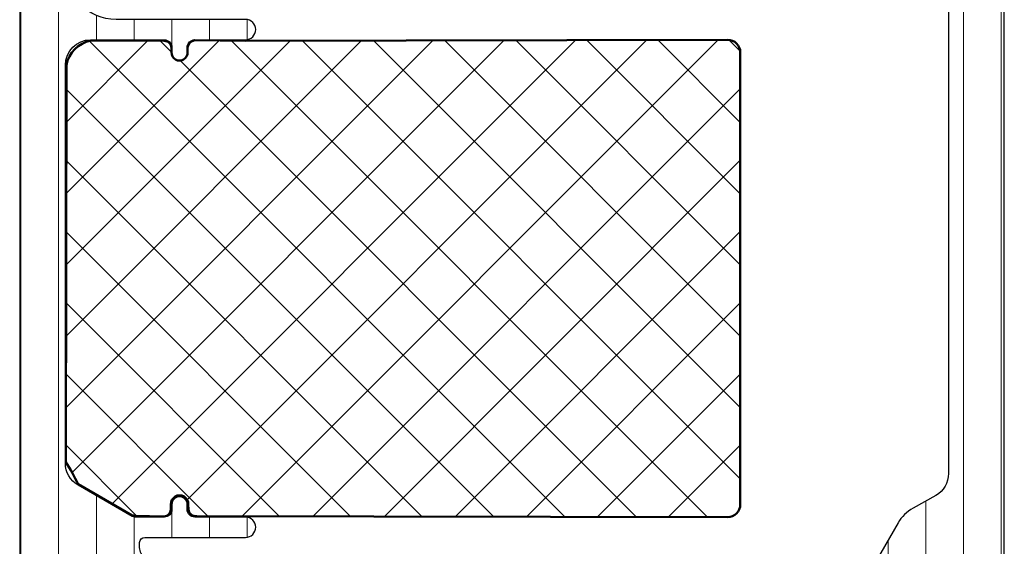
# Model space of a CAD drawing. Header units: millimetres. Extents: x 71658 to 298332, y -154437 to -30421.
# Tile 95 of 155: x 92996 to 93035, y -58667 to -58646. Entities that reach past the tile are written whole.
import ezdxf

# ---------------------------------------------------------------- set-up
doc = ezdxf.new("R2010")
doc.units = ezdxf.units.MM
doc.header["$LTSCALE"] = 500
doc.header["$MEASUREMENT"] = 0
for name, color, linetype, lineweight in [('0S-Profile Isolator', 91, 'Continuous', 50), ('0S-Profile PVC-U', 254, 'Continuous', 25), ('0S-Shading Isolator', 103, 'Continuous', 25), ('0S-Shading PVC-U', 253, 'Continuous', 13), ('A-13-UKS', 250, 'Continuous', 5)]:
    doc.layers.add(name, color=color, linetype=linetype, lineweight=lineweight)
pattern_1 = [(90, (0, 0), (-1.485899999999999, 3e-16), [])]

# ---------------------------------------------------------------- blocks, each defined once
blk = doc.blocks.new('284157__93C47410_0FC5_4405_888E_7FD97B9E1D3B___93B69BB7_5C29_4629_9B20_220E565E389C_')
at = {"layer": '0S-Shading PVC-U'}
h = blk.add_hatch(dxfattribs=at)
h.set_pattern_fill('ANSI31', color=256, scale=0.4680000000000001, angle=45, style=0)
h.set_pattern_definition(pattern_1)
edge = h.paths.add_edge_path()
edge.add_line((0.2000122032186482, 43.81957921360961), (0.2000122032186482, 16.2800000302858))
edge.add_arc((0.7000122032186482, 16.2800000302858), 0.5000000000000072, 180, 270)
edge.add_line((0.7000122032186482, 15.7800000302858), (1.579986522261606, 15.7800000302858))
edge.add_ellipse((1.579986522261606, 15.48000003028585), major_axis=(-0.2999999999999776, 0), ratio=1, start_angle=180, end_angle=270, ccw=False)
edge.add_line((1.879986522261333, 15.48000003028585), (1.879986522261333, 12.7200020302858))
edge.add_arc((1.999986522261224, 12.7200020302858), 0.1199999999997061, 180, 269.9999999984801)
edge.add_line((1.999986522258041, 12.60000203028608), (6.100014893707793, 12.60000203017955))
edge.add_arc((6.100014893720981, 13.09999171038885), 0.4999896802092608, 269.9999999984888, 360)
edge.add_line((6.600004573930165, 13.09999171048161), (6.600004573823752, 13.67320420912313))
edge.add_line((6.600004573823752, 13.67320420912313), (4.989171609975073, 16.4625728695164))
edge.add_ellipse((5.426481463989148, 16.70497767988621), major_axis=(-0.5000000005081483, 0), ratio=1, start_angle=0, end_angle=29.00000000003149, ccw=False)
edge.add_line((4.92648146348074, 16.70497767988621), (4.92648146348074, 16.90000203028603))
edge.add_ellipse((5.126481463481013, 16.90000203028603), major_axis=(-0.1999999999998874, 0), ratio=1, start_angle=270, end_angle=360, ccw=False)
edge.add_line((5.126481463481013, 17.10000203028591), (9.100012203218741, 17.10000203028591))
edge.add_arc((9.100012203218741, 17.50000203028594), 0.4000000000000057, 270, 450)
edge.add_line((9.100012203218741, 17.90000203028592), (7.100012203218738, 17.90000203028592))
edge.add_ellipse((7.100012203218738, 18.20000203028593), major_axis=(-0.3000000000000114, 0), ratio=1, start_angle=0, end_angle=90, ccw=False)
edge.add_line((6.800012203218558, 18.20000203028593), (6.800012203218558, 18.40000203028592))
edge.add_arc((6.500012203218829, 18.40000203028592), 0.3000000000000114, 0, 180)
edge.add_line((6.200012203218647, 18.40000203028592), (6.200012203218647, 18.2000020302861))
edge.add_ellipse((5.900012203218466, 18.20000203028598), major_axis=(-0.3000000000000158, 0), ratio=1, start_angle=90, end_angle=180, ccw=False)
edge.add_line((5.900012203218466, 17.90000203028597), (4.735910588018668, 17.90000203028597))
edge.add_ellipse((4.735910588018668, 18.10000202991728), major_axis=(-0.1999999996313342, 0), ratio=1, start_angle=60.00000634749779, end_angle=90, ccw=False)
edge.add_line((4.635910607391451, 17.92679693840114), (2.500012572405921, 19.15995792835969))
edge.add_ellipse((3.000012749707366, 20.02598386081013), major_axis=(-1.000000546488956, 0), ratio=1, start_angle=0, end_angle=60.00000634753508, ccw=False)
edge.add_line((2.00001220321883, 20.02598386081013), (2.00001220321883, 35.70000203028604))
edge.add_ellipse((3.00001220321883, 35.70000203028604), major_axis=(-0.9999999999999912, 0), ratio=1, start_angle=270, end_angle=360, ccw=False)
edge.add_line((3.00001220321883, 36.70000203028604), (5.900012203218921, 36.70000203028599))
edge.add_ellipse((5.900012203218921, 36.40000203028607), major_axis=(-0.299999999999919, 0), ratio=1, start_angle=180, end_angle=270, ccw=False)
edge.add_line((6.200012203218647, 36.40000203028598), (6.200012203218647, 36.20000203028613))
edge.add_arc((6.500012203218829, 36.20000203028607), 0.3000000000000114, 180, 360)
edge.add_line((6.800012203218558, 36.20000203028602), (6.800012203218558, 36.400002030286))
edge.add_ellipse((7.100012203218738, 36.400002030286), major_axis=(-0.2999999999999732, 0), ratio=1, start_angle=270, end_angle=360, ccw=False)
edge.add_line((7.100012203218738, 36.70000203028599), (9.100012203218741, 36.70000203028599))
edge.add_arc((9.100012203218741, 37.10000203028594), 0.3999999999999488, 270, 450)
edge.add_line((9.100012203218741, 37.50000203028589), (4.00001220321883, 37.50000203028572))
edge.add_ellipse((4.00001220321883, 39.50000203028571), major_axis=(-2.000000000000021, 0), ratio=1, start_angle=0, end_angle=90, ccw=False)
edge.add_line((2.00001220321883, 39.50000203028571), (2.00001220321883, 40.29556465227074))
edge.add_ellipse((3.000012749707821, 40.29556465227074), major_axis=(-1.000000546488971, 0), ratio=1, start_angle=299.99999999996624, end_angle=360, ccw=False)
edge.add_line((2.50001247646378, 41.16159052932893), (4.600012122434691, 42.37081465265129))
edge.add_arc((4.100012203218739, 43.23684010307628), 1.000000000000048, 299.9999946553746, 360)
edge.add_line((5.100012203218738, 43.23684010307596), (5.100012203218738, 43.61335990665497))
edge.add_ellipse((5.600012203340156, 43.6133599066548), major_axis=(-0.5000000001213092, 0), ratio=1, start_angle=331.0000000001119, end_angle=360, ccw=False)
edge.add_line((5.162702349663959, 43.85576471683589), (6.600009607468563, 46.4415359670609))
edge.add_line((6.600009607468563, 46.4415359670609), (6.600004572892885, 47.00001685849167))
edge.add_arc((6.1000148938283, 47.00001235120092), 0.4999896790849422, 0.0005165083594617, 90)
edge.add_line((6.1000148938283, 47.50000203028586), (1.999986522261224, 47.50000203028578))
edge.add_arc((1.999986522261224, 47.38000203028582), 0.1199999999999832, 90, 180)
edge.add_line((1.879986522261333, 47.38000203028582), (1.879986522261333, 44.62000403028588))
edge.add_ellipse((1.579986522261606, 44.62000403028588), major_axis=(-0.2999999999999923, 0), ratio=1, start_angle=89.9999999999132, end_angle=180, ccw=False)
edge.add_line((1.579986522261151, 44.32000403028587), (0.7000122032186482, 44.31957921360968))
edge.add_arc((0.7000122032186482, 43.81957921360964), 0.5000000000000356, 90, 180)
at = {"layer": '0S-Profile PVC-U', "color": 7}
for points in [[(1.879986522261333, 47.38000203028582), (1.879986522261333, 44.62000403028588)], [(6.1000148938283, 47.50000203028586), (1.999986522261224, 47.50000203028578)], [(5.162702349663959, 43.85576471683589), (6.600009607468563, 46.4415359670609), (6.600004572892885, 47.00001685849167)], [(1.579986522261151, 44.32000403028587), (0.7000122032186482, 44.31957921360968)], [(0.2000122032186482, 43.81957921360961), (0.2000122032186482, 16.2800000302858)], [(5.100012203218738, 43.23684010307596), (5.100012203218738, 43.61335990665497)], [(2.50001247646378, 41.16159052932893), (4.600012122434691, 42.37081465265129)], [(2.00001220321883, 39.50000203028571), (2.00001220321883, 40.29556465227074)], [(9.100012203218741, 37.50000203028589), (4.00001220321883, 37.50000203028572)], [(3.00001220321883, 36.70000203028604), (5.900012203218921, 36.70000203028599)], [(7.100012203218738, 36.70000203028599), (9.100012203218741, 36.70000203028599)], [(6.200012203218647, 36.40000203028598), (6.200012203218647, 36.20000203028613)], [(6.800012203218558, 36.20000203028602), (6.800012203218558, 36.400002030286)], [(2.00001220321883, 20.02598386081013), (2.00001220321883, 35.70000203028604)], [(4.635910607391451, 17.92679693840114), (2.500012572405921, 19.15995792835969)], [(6.200012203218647, 18.40000203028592), (6.200012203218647, 18.2000020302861)], [(6.800012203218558, 18.20000203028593), (6.800012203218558, 18.40000203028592)], [(5.900012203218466, 17.90000203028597), (4.735910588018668, 17.90000203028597)], [(9.100012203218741, 17.90000203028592), (7.100012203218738, 17.90000203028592)], [(5.126481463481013, 17.10000203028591), (9.100012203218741, 17.10000203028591)], [(4.92648146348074, 16.70497767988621), (4.92648146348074, 16.90000203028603)], [(6.600004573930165, 13.09999171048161), (6.600004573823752, 13.67320420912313), (4.989171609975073, 16.4625728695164)], [(0.7000122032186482, 15.7800000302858), (1.579986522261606, 15.7800000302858)], [(1.879986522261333, 15.48000003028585), (1.879986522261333, 12.7200020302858)], [(1.999986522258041, 12.60000203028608), (6.100014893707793, 12.60000203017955)]]:
    blk.add_lwpolyline(points, dxfattribs=at)
for centre, radius, start, end in [((1.999986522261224, 47.38000203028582), 0.1199999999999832, 90, 180), ((6.1000148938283, 47.00001235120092), 0.4999896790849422, 0.0005165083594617, 90), ((0.7000122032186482, 43.81957921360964), 0.5000000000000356, 90, 180), ((4.100012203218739, 43.23684010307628), 1.000000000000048, 299.9999946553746, 0), ((9.100012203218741, 37.10000203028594), 0.3999999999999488, 270, 90), ((6.500012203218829, 36.20000203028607), 0.3000000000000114, 180, 0), ((6.500012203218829, 18.40000203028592), 0.3000000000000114, 0, 180), ((9.100012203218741, 17.50000203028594), 0.4000000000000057, 270, 90), ((0.7000122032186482, 16.2800000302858), 0.5000000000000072, 180, 270), ((6.100014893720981, 13.09999171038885), 0.4999896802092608, 269.9999999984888, 0), ((1.999986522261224, 12.7200020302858), 0.1199999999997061, 180, 269.9999999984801)]:
    blk.add_arc(centre, radius, start, end, dxfattribs=at)
at = {"layer": '0S-Profile PVC-U', "color": 7, "extrusion": (0, 0, -1)}
for centre, radius, start, end in [((-1.579986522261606, 44.62000403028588), 0.2999999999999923, 180, 270.0000000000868), ((-5.600012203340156, 43.6133599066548), 0.5000000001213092, 0, 28.99999999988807), ((-3.000012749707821, 40.29556465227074), 1.000000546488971, 0, 60.00000000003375), ((-4.00001220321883, 39.50000203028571), 2.000000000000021, 270, 0), ((-3.00001220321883, 35.70000203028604), 0.9999999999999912, 0, 90), ((-5.900012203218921, 36.40000203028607), 0.299999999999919, 90, 180), ((-7.100012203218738, 36.400002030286), 0.2999999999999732, 0, 90), ((-3.000012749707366, 20.02598386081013), 1.000000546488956, 299.9999936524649, 0), ((-4.735910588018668, 18.10000202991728), 0.1999999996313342, 270, 299.9999936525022), ((-5.900012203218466, 18.20000203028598), 0.3000000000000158, 180, 270), ((-7.100012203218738, 18.20000203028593), 0.3000000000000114, 270, 0), ((-5.126481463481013, 16.90000203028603), 0.1999999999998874, 0, 90), ((-5.426481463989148, 16.70497767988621), 0.5000000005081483, 330.9999999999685, 0), ((-1.579986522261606, 15.48000003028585), 0.2999999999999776, 90, 180)]:
    blk.add_arc(centre, radius, start, end, dxfattribs=at)
blk = doc.blocks.new('284157__98DD6048_68B3_4FAD_9A97_702433C5C588___57CAF817_FE22_40FD_86D7_44A16D204936_')
at = {"layer": '0S-Shading PVC-U'}
h = blk.add_hatch(dxfattribs=at)
h.set_pattern_fill('ANSI31', color=256, scale=0.4680000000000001, angle=45, style=0)
h.set_pattern_definition(pattern_1)
edge = h.paths.add_edge_path()
edge.add_line((36.80000407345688, 40.38565382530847), (36.80326111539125, 19.61437180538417))
edge.add_ellipse((35.80326070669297, 19.61437259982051), major_axis=(-1.000000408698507, 0), ratio=1, start_angle=119.99988120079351, end_angle=179.9999544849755, ccw=False)
edge.add_line((36.30325911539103, 18.74834580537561), (35.40951016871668, 18.24666697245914))
edge.add_arc((36.11358470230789, 16.92217497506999), 1.499999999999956, 117.9942546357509, 150.0000034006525)
edge.add_line((34.81454655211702, 17.6721748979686), (32.71777861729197, 14.04046580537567))
edge.add_arc((33.559031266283, 13.49983088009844), 0.9999960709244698, 147.2729839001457, 261.8183919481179)
edge.add_line((33.41672061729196, 12.51001280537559), (36.88326211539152, 12.51001280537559))
edge.add_arc((36.88826475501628, 13.01500873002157), 0.5050207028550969, 269.4324295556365, 359.4330345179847)
edge.add_line((37.39326073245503, 13.01001142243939), (37.39292878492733, 15.40996831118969))
edge.add_ellipse((37.69292878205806, 15.41000980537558), major_axis=(-0.3000000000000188, 0), ratio=1, start_angle=-90.00000000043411, end_angle=0.007924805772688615, ccw=False)
edge.add_line((37.69292878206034, 15.71000980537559), (38.50326279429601, 15.71000980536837))
edge.add_arc((38.50326279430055, 16.21000712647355), 0.4999973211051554, 269.9999999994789, 360.0067663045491)
edge.add_line((39.00326011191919, 16.21006617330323), (39.00000306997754, 43.7900775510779))
edge.add_arc((38.50000575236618, 43.79001850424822), 0.4999973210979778, 0.0067663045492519, 90.00000000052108)
edge.add_line((38.50000575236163, 44.29001582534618), (37.68967174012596, 44.29001582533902))
edge.add_ellipse((37.68967174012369, 44.59001582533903), major_axis=(-0.3000000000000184, 0), ratio=1, start_angle=-0.007924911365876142, end_angle=90.00000000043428, ccw=False)
edge.add_line((37.38967174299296, 44.59005732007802), (37.39000368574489, 46.9899476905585))
edge.add_arc((36.89000771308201, 46.99001684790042), 0.4999959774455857, 359.9920750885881, 450.0000000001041)
edge.add_line((36.8900077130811, 47.49001282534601), (33.41346357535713, 47.49001282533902))
edge.add_arc((33.55577422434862, 46.50019475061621), 0.9999960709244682, 98.18160805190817, 212.7270160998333)
edge.add_line((32.71452157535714, 45.95955982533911), (34.81128951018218, 42.32785073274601))
edge.add_arc((36.11032766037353, 43.07785065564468), 1.499999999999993, 209.9999965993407, 242.0057453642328)
edge.add_line((35.40625312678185, 41.75335865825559), (36.3000020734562, 41.25167982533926))
edge.add_ellipse((35.80000366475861, 40.38565303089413), major_axis=(-1.000000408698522, 0), ratio=1, start_angle=180.0000455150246, end_angle=240.0001187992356, ccw=False)
at = {"layer": '0S-Profile PVC-U', "color": 7}
for points in [[(36.8900077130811, 47.49001282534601), (33.41346357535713, 47.49001282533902)], [(37.38967174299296, 44.59005732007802), (37.39000368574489, 46.9899476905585)], [(32.71452157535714, 45.95955982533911), (34.81128951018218, 42.32785073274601)], [(38.50000575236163, 44.29001582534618), (37.68967174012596, 44.29001582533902)], [(39.00326011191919, 16.21006617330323), (39.00000306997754, 43.7900775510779)], [(35.40625312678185, 41.75335865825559), (36.3000020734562, 41.25167982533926)], [(36.80000407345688, 40.38565382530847), (36.80326111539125, 19.61437180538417)], [(36.30325911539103, 18.74834580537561), (35.40951016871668, 18.24666697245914)], [(34.81454655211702, 17.6721748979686), (32.71777861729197, 14.04046580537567)], [(37.69292878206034, 15.71000980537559), (38.50326279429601, 15.71000980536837)], [(37.39326073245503, 13.01001142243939), (37.39292878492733, 15.40996831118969)], [(33.41672061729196, 12.51001280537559), (36.88326211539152, 12.51001280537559)]]:
    blk.add_lwpolyline(points, dxfattribs=at)
for centre, radius, start, end in [((33.55577422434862, 46.50019475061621), 0.9999960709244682, 98.18160805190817, 212.7270160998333), ((36.89000771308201, 46.99001684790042), 0.4999959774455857, 359.9920750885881, 90.00000000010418), ((38.50000575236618, 43.79001850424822), 0.4999973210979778, 0.0067663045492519, 90.00000000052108), ((36.11032766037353, 43.07785065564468), 1.499999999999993, 209.9999965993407, 242.0057453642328), ((36.11358470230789, 16.92217497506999), 1.499999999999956, 117.9942546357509, 150.0000034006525), ((38.50326279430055, 16.21000712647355), 0.4999973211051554, 269.9999999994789, 0.0067663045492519), ((33.559031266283, 13.49983088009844), 0.9999960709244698, 147.2729839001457, 261.8183919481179), ((36.88826475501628, 13.01500873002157), 0.5050207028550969, 269.4324295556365, 359.4330345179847)]:
    blk.add_arc(centre, radius, start, end, dxfattribs=at)
at = {"layer": '0S-Profile PVC-U', "color": 7, "extrusion": (0, 0, -1)}
for centre, radius, start, end in [((-37.68967174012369, 44.59001582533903), 0.3000000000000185, 269.9999999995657, 0.007924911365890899), ((-35.80000366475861, 40.38565303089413), 1.000000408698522, 119.9998812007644, 179.9999544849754), ((-35.80326070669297, 19.61437259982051), 1.000000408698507, 180.0000455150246, 240.0001187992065), ((-37.69292878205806, 15.41000980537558), 0.3000000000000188, 359.9920751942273, 90.00000000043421)]:
    blk.add_arc(centre, radius, start, end, dxfattribs=at)
blk = doc.blocks.new('372200__FB159C16_84C5_4CFE_BD4C_A8DE86FF7462_')
at = {"layer": '0S-Shading Isolator'}
h = blk.add_hatch(dxfattribs=at)
h.set_pattern_fill('ANSI37', color=256, scale=0.625, angle=90, style=0)
h.set_pattern_definition([(135, (0, 0), (-1.403165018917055, -1.403165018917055), []), (225, (0, 0), (1.403165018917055, -1.403165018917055), [])])
edge = h.paths.add_edge_path()
edge.add_line((28.60001220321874, 36.20000203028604), (28.60001220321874, 18.40000203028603))
edge.add_ellipse((28.10001220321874, 18.40000203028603), major_axis=(-0.4999999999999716, 0), ratio=1, start_angle=90, end_angle=180, ccw=False)
edge.add_line((28.10001220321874, 17.90000203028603), (7.18617520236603, 17.94271330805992))
edge.add_ellipse((7.141251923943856, 18.23679845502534), major_axis=(-0.2974965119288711, 0), ratio=1, start_angle=7.104932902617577, end_angle=98.68513673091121, ccw=False)
edge.add_line((6.846039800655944, 18.20000203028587), (6.842301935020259, 18.40000203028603))
edge.add_arc((6.502166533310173, 18.41674629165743), 0.3405472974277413, 357.1817057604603, 542.8182942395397)
edge.add_line((6.162031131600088, 18.40000203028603), (6.150817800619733, 18.20000203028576))
edge.add_ellipse((5.87729356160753, 18.20018721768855), major_axis=(-0.2735243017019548, 0), ratio=1, start_angle=94.76441621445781, end_angle=179.9612083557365, ccw=False)
edge.add_line((5.900012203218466, 17.92760804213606), (4.735910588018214, 17.94629696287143))
edge.add_arc((4.329286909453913, 16.43977570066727), 1.56043235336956, 74.89528353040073, 78.66815992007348)
edge.add_line((4.635897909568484, 17.96978838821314), (2.498568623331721, 19.19196028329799))
edge.add_arc((-4.614960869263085, 15.88096902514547), 7.846334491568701, 24.95961638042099, 32.20340384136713)
edge.add_line((2.024305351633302, 20.06248896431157), (2.041930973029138, 35.70000203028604))
edge.add_ellipse((3.250099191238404, 35.46642310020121), major_axis=(-1.230540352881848, 0), ratio=1, start_angle=281.72610767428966, end_angle=349.05782642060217, ccw=False)
edge.add_line((3.00001220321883, 36.6712824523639), (5.900012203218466, 36.6551591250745))
edge.add_ellipse((5.906736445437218, 36.38207173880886), major_axis=(-0.2731701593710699, 0), ratio=1, start_angle=180.6146441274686, end_angle=271.41051137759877, ccw=False)
edge.add_line((6.179890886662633, 36.38500213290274), (6.18296594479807, 36.20000203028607))
edge.add_arc((6.500951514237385, 36.19634849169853), 0.3180065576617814, 179.3417212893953, 360.658278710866)
edge.add_line((6.8189370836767, 36.20000203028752), (6.816933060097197, 36.40000203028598))
edge.add_ellipse((7.139254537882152, 36.35868415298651), major_axis=(-0.3249589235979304, 0), ratio=1, start_angle=276.9360187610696, end_angle=352.69518293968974, ccw=False)
edge.add_line((7.100012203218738, 36.68126490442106), (9.100012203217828, 36.65646958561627))
edge.add_line((9.100012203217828, 36.65646958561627), (28.10001220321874, 36.70000203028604))
edge.add_ellipse((28.10001220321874, 36.20000203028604), major_axis=(-0.5, 0), ratio=1, start_angle=180, end_angle=270, ccw=False)
at = {"layer": '0S-Profile Isolator', "color": 7}
for points in [[(3.00001220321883, 36.6712824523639), (5.900012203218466, 36.6551591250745)], [(7.100012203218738, 36.68126490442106), (9.100012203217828, 36.65646958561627), (28.10001220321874, 36.70000203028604)], [(6.179890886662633, 36.38500213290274), (6.18296594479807, 36.20000203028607)], [(6.8189370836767, 36.20000203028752), (6.816933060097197, 36.40000203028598)], [(28.60001220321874, 36.20000203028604), (28.60001220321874, 18.40000203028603)], [(2.024305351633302, 20.06248896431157), (2.041930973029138, 35.70000203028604)], [(4.635897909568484, 17.96978838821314), (2.498568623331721, 19.19196028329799)], [(6.162031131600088, 18.40000203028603), (6.150817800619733, 18.20000203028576)], [(6.846039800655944, 18.20000203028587), (6.842301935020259, 18.40000203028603)], [(5.900012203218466, 17.92760804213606), (4.735910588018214, 17.94629696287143)], [(28.10001220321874, 17.90000203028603), (7.18617520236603, 17.94271330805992)]]:
    blk.add_lwpolyline(points, dxfattribs=at)
at = {"layer": '0S-Profile Isolator', "color": 7, "extrusion": (0, 0, -1)}
for centre, radius, start, end in [((-3.250099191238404, 35.46642310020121), 1.230540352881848, 10.94217357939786, 78.27389232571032), ((-5.906736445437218, 36.38207173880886), 0.2731701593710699, 88.58948862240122, 179.3853558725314), ((-7.139254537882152, 36.35868415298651), 0.3249589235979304, 7.304817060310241, 83.06398123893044), ((-28.10001220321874, 36.20000203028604), 0.5, 90, 180), ((-28.10001220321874, 18.40000203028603), 0.4999999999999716, 180, 270), ((-5.87729356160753, 18.20018721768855), 0.2735243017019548, 180.0387916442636, 265.2355837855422), ((-7.141251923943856, 18.23679845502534), 0.2974965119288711, 261.3148632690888, 352.8950670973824)]:
    blk.add_arc(centre, radius, start, end, dxfattribs=at)
at = {"layer": '0S-Profile Isolator', "color": 7}
for centre, radius, start, end in [((6.500951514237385, 36.19634849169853), 0.3180065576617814, 179.3417212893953, 0.6582787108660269), ((-4.614960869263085, 15.88096902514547), 7.846334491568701, 24.95961638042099, 32.20340384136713), ((6.502166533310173, 18.41674629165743), 0.3405472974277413, 357.1817057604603, 182.8182942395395), ((4.329286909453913, 16.43977570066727), 1.56043235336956, 74.89528353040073, 78.66815992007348)]:
    blk.add_arc(centre, radius, start, end, dxfattribs=at)
blk = doc.blocks.new('372200__90BF558A_4AC1_42D0_8EB9_C89417AB098D_')
at = {"layer": '0S-Profile Isolator', "color": 7}
blk.add_blockref('372200__FB159C16_84C5_4CFE_BD4C_A8DE86FF7462_', (0, 0), dxfattribs=at)
at = {"layer": '0S-Profile PVC-U', "color": 7}
for name in ['284157__93C47410_0FC5_4405_888E_7FD97B9E1D3B___93B69BB7_5C29_4629_9B20_220E565E389C_', '284157__98DD6048_68B3_4FAD_9A97_702433C5C588___57CAF817_FE22_40FD_86D7_44A16D204936_']:
    blk.add_blockref(name, (0, 0), dxfattribs=at)
blk = doc.blocks.new('lükanduksed')
at = {"layer": 'A-13-UKS'}
blk.add_blockref('372200__90BF558A_4AC1_42D0_8EB9_C89417AB098D_', (92996.28880329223, -58683.59207830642), dxfattribs=at)

msp = doc.modelspace()

# ---------------------------------------------------------------- block references
at = {"layer": 'A-13-UKS'}
msp.add_blockref('lükanduksed', (0, 0), dxfattribs=at)

doc.saveas('drawing.dxf')
